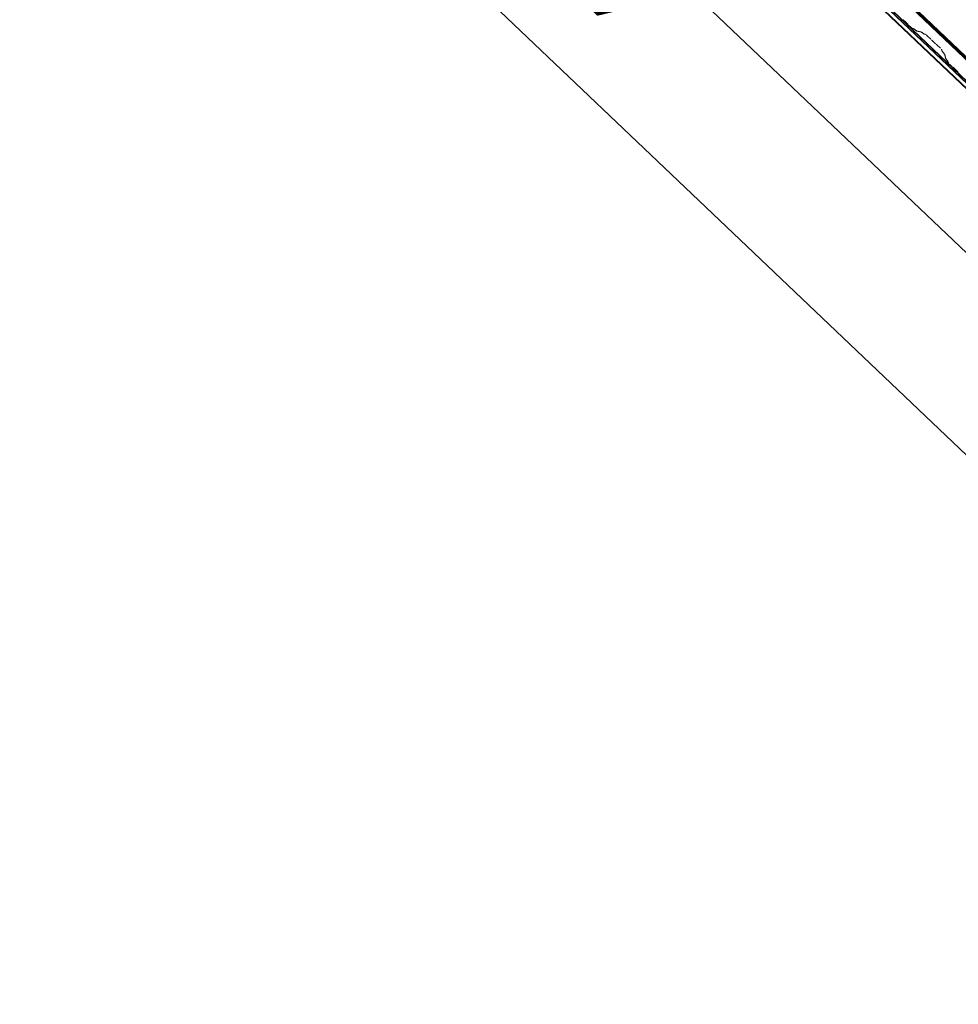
# Model space of a CAD drawing. Header units: metres. Extents: x 32343131.6 to 32343183.7, y 5699223.3 to 5699275.1.
# Tile 30 of 190: x 32343131.6 to 32343134.8, y 5699251.6 to 5699255. Entities that reach past the tile are written whole.
import ezdxf

# ---------------------------------------------------------------- set-up
doc = ezdxf.new("R2010")
doc.units = ezdxf.units.M
for name, color, linetype, lineweight in [('0-1', 7, 'Continuous', 5), ('A-ANNO-DIMS', 7, 'Continuous', 9), ('A-ANNO-DIMS-50', 7, 'Continuous', 9)]:
    doc.layers.add(name, color=color, linetype=linetype, lineweight=lineweight)
for name, color, linetype, lineweight, true_color in [('A-ROOF-1', 7, 'Continuous', 5, 0xcccccc), ('E-POWR-CNDT-1', 5, 'Continuous', 70, 0x0000ff), ('S-BEAM-1', 7, 'Continuous', 5, 0xcccccc)]:
    doc.layers.add(name, color=color, linetype=linetype, lineweight=lineweight, true_color=true_color)
doc.styles.add('Arial', font='arial.ttf', dxfattribs={"height": 0.15})
doc.dimstyles.new('Blitzschutz', dxfattribs={"dimscale": 0.3048, "dimtxt": 0.153039, "dimasz": 0.492126, "dimexe": 0.393701, "dimexo": 0.0625, "dimgap": 0.287073, "dimtad": 1, "dimlfac": 100, "dimrnd": 0.01, "dimdsep": 46, "dimtxsty": 'Arial', "dimblk1": 'OBLIQUE', "dimblk2": 'OBLIQUE', "dimsah": 1, "dimcen": 0.09, "dimdle": 0.393701, "dimadec": 0, "dimazin": 0, "dimtfac": 1, "dimtdec": 4, "dimtix": 1, "dimtmove": 0, "dimatfit": 3, "dimfxl": 0.393701, "dimfxlon": 1, "dimtvp": 1, "dimtfill": 1, "dimtolj": 1, "dimtzin": 0, "dimarcsym": 2})
doc.dimstyles.new('Diagonal_-_2_5mm_Arial', dxfattribs={"dimscale": 0.3048, "dimtxt": 0.153039, "dimasz": 0.492126, "dimexe": 0.393701, "dimexo": 0.0625, "dimgap": 0.287073, "dimtad": 1, "dimdec": 0, "dimlfac": 1000, "dimdsep": 46, "dimtxsty": 'Arial', "dimblk1": 'OBLIQUE', "dimblk2": 'OBLIQUE', "dimsah": 1, "dimcen": 0.09, "dimdle": 0.393701, "dimadec": 0, "dimazin": 0, "dimtfac": 1, "dimtdec": 4, "dimtix": 1, "dimtmove": 0, "dimatfit": 3, "dimfxl": 0.393701, "dimfxlon": 1, "dimtvp": 1, "dimtfill": 1, "dimtolj": 1, "dimtzin": 0, "dimarcsym": 2})

# ---------------------------------------------------------------- blocks, each defined once
blk = doc.blocks.new('Ortgang Hochpunkt - Ortgang Hochpunkt-3544340-TGA_190_LP5_GR_DA-TGA-01_G_')
at = {"layer": 'A-ROOF-1'}
for p, q in [((57.4707, 5.199), (54.5924, 7.9373)), ((57.4673, 5.2032), (54.5929, 7.9378)), ((57.4598, 5.2177), (54.5966, 7.9417)), ((89.3588, -25.1579), (54.5828, 7.9273)), ((54.5837, 7.9281), (89.3597, -25.1571)), ((57.4608, 5.2155), (54.7952, 7.7515))]:
    blk.add_line(p, q, dxfattribs=at)
blk = doc.blocks.new('ARC_190_LPX_FM_Stellplätze_rvt-1-TGA_190_LP5_GR_DA-TGA-01_G_')
at = {"layer": 'S-BEAM-1'}
for p, q in [((32343134.6251, 5699254.9788), (32343134.6204, 5699254.9826)), ((32343134.6211, 5699254.9818), (32343134.6258, 5699254.978)), ((32343134.632, 5699254.9722), (32343134.636, 5699254.9676)), ((32343134.6368, 5699254.9669), (32343134.6328, 5699254.9715)), ((32343134.6397, 5699254.9638), (32343134.6472, 5699254.9567)), ((32343134.6473, 5699254.9568), (32343134.6398, 5699254.9639)), ((32343134.6564, 5699254.9521), (32343134.6519, 5699254.953)), ((32343134.653, 5699254.952), (32343134.6574, 5699254.9511)), ((32343134.6666, 5699254.9448), (32343134.6574, 5699254.9515)), ((32343134.6582, 5699254.9506), (32343134.6675, 5699254.9439)), ((32343134.6819, 5699254.9414), (32343134.6674, 5699254.9444)), ((32343134.6684, 5699254.9433), (32343134.6829, 5699254.9404)), ((32343134.6921, 5699254.9342), (32343134.6828, 5699254.9409)), ((32343134.6837, 5699254.9399), (32343134.6929, 5699254.9333)), ((32343134.6978, 5699254.9327), (32343134.6929, 5699254.9337)), ((32343134.6939, 5699254.9327), (32343134.6989, 5699254.9317)), ((32343134.7035, 5699254.9279), (32343134.7158, 5699254.9162)), ((32343134.7159, 5699254.9163), (32343134.7036, 5699254.928)), ((32343134.7192, 5699254.9126), (32343134.721, 5699254.9104)), ((32343134.722, 5699254.9096), (32343134.7202, 5699254.9118)), ((32343134.7314, 5699254.9011), (32343134.7291, 5699254.9028)), ((32343134.73, 5699254.9019), (32343134.7323, 5699254.9002)), ((32343134.736, 5699254.897), (32343134.7483, 5699254.8852)), ((32343134.7484, 5699254.8853), (32343134.7361, 5699254.8971)), ((32343134.7523, 5699254.8808), (32343134.7536, 5699254.8759)), ((32343134.7547, 5699254.8749), (32343134.7534, 5699254.8798)), ((32343134.7542, 5699254.875), (32343134.7613, 5699254.8661)), ((32343134.7623, 5699254.8653), (32343134.7552, 5699254.8742)), ((32343134.7618, 5699254.8653), (32343134.7655, 5699254.851)), ((32343134.7666, 5699254.85), (32343134.7629, 5699254.8643)), ((32343134.7661, 5699254.8501), (32343134.7732, 5699254.8412)), ((32343134.7742, 5699254.8404), (32343134.7671, 5699254.8492)), ((32343134.7737, 5699254.8404), (32343134.7748, 5699254.836)), ((32343134.7759, 5699254.835), (32343134.7748, 5699254.8394)), ((32343134.7798, 5699254.8305), (32343134.7874, 5699254.8233)), ((32343134.7874, 5699254.8234), (32343134.7799, 5699254.8306)), ((32343134.7954, 5699254.8168), (32343134.7906, 5699254.8206)), ((32343134.7913, 5699254.8198), (32343134.7961, 5699254.816)), ((32343134.8022, 5699254.8102), (32343134.8063, 5699254.8056)), ((32343134.8071, 5699254.805), (32343134.8031, 5699254.8095))]:
    blk.add_line(p, q, dxfattribs=at)
for centre, major_axis, ratio, start_param, end_param in [((32343134.6286, 5699254.9748), (-0.00543, 0.00517), 0.087156, 3.927882, 5.496896), ((32343134.6286, 5699254.9748), (-0.00435, 0.00414), 0.087156, 3.927885, 5.496895), ((32343134.6402, 5699254.9643), (-0.00543, 0.00517), 0.087156, 0.78629, 1.570796), ((32343134.6402, 5699254.9643), (-0.00435, 0.00414), 0.087156, 0.786288, 1.570796), ((32343134.6477, 5699254.9571), (-0.00543, 0.00517), 0.087156, 1.570796, 3.003603), ((32343134.6477, 5699254.9571), (-0.00435, 0.00414), 0.087156, 1.570796, 3.003604), ((32343134.6617, 5699254.9469), (-0.00543, 0.00517), 0.087156, 5.711273, 6.145196), ((32343134.6617, 5699254.9469), (-0.00435, 0.00414), 0.087156, 5.711272, 6.145196), ((32343134.6631, 5699254.9485), (-0.00435, 0.00414), 0.087156, 2.569685, 3.003603), ((32343134.6631, 5699254.9485), (-0.00543, 0.00517), 0.087155, 2.569681, 3.003601), ((32343134.6872, 5699254.9363), (-0.00543, 0.00517), 0.087156, 5.711273, 6.145196), ((32343134.6872, 5699254.9363), (-0.00435, 0.00414), 0.087156, 5.711273, 6.145196), ((32343134.6886, 5699254.9379), (-0.00435, 0.00414), 0.087156, 2.569685, 3.003603), ((32343134.6886, 5699254.9379), (-0.00543, 0.00517), 0.087155, 2.569681, 3.003601), ((32343134.7031, 5699254.9276), (-0.00543, 0.00517), 0.087156, 4.712389, 6.145199), ((32343134.7031, 5699254.9276), (-0.00435, 0.00414), 0.087156, 4.712389, 6.145197), ((32343134.7154, 5699254.9158), (-0.00435, 0.00414), 0.087156, 3.741012, 4.712389), ((32343134.7154, 5699254.9158), (-0.00543, 0.00517), 0.087156, 3.74101, 4.712389), ((32343134.7258, 5699254.9064), (-0.00543, 0.00517), 0.087155, 0.599417, 2.542176), ((32343134.7258, 5699254.9064), (-0.00435, 0.00414), 0.087156, 0.599418, 2.542176), ((32343134.7357, 5699254.8966), (-0.00543, 0.00517), 0.087156, 4.712389, 5.68377), ((32343134.7357, 5699254.8966), (-0.00435, 0.00414), 0.087156, 4.712389, 5.683768), ((32343134.748, 5699254.8849), (-0.00435, 0.00414), 0.087155, 3.27958, 4.712389), ((32343134.748, 5699254.8849), (-0.00543, 0.00517), 0.087156, 3.279581, 4.712389), ((32343134.759, 5699254.8709), (-0.00543, 0.00517), 0.087156, 0.137989, 0.571913), ((32343134.759, 5699254.8709), (-0.00435, 0.00414), 0.087156, 0.137987, 0.571912), ((32343134.7575, 5699254.8694), (-0.00435, 0.00414), 0.087156, 3.279582, 3.713505), ((32343134.7575, 5699254.8694), (-0.00543, 0.00517), 0.087156, 3.279581, 3.713503), ((32343134.7709, 5699254.846), (-0.00543, 0.00517), 0.087156, 0.137989, 0.571909), ((32343134.7709, 5699254.846), (-0.00435, 0.00414), 0.087156, 0.13799, 0.571912), ((32343134.7694, 5699254.8445), (-0.00435, 0.00414), 0.087156, 3.279584, 3.713505), ((32343134.7694, 5699254.8445), (-0.00543, 0.00517), 0.087156, 3.279581, 3.713505), ((32343134.7803, 5699254.831), (-0.00543, 0.00517), 0.087156, 0.137989, 1.570796), ((32343134.7803, 5699254.831), (-0.00435, 0.00414), 0.087156, 0.137987, 1.570796), ((32343134.7878, 5699254.8238), (-0.00435, 0.00414), 0.087156, 1.570797, 2.355302), ((32343134.7878, 5699254.8238), (-0.00543, 0.00517), 0.087156, 1.570796, 2.355306), ((32343134.7989, 5699254.8128), (-0.00543, 0.00517), 0.087156, 3.927883, 5.496893), ((32343134.7989, 5699254.8128), (-0.00435, 0.00414), 0.087155, 3.927886, 5.496896), ((32343134.8104, 5699254.8023), (-0.00543, 0.00517), 0.087155, 0.78629, 1.570796), ((32343134.8104, 5699254.8023), (-0.00435, 0.00414), 0.087156, 0.786288, 1.570796)]:
    blk.add_ellipse(centre, major_axis=major_axis, ratio=ratio, start_param=start_param, end_param=end_param, dxfattribs=at)
at = {"layer": 'A-ROOF-1'}
blk.add_blockref('Ortgang Hochpunkt - Ortgang Hochpunkt-3544340-TGA_190_LP5_GR_DA-TGA-01_G_', (32343077.7673, 5699249.1855), dxfattribs=at)
blk = doc.blocks.new('DIMBLOCK11-TGA_190_LP5_GR_DA-TGA-01_G_')
at = {"layer": 'A-ANNO-DIMS-50', "transparency": 16777216}
for p, q in [((32343140.4054, 5699248.199), (32343131.6244, 5699256.5531)), ((32343131.7114, 5699256.4703), (32343131.7941, 5699256.5573)), ((32343131.7114, 5699256.4703), (32343131.6287, 5699256.3834)), ((32343140.4054, 5699248.199), (32343140.4881, 5699248.286)), ((32343140.4054, 5699248.199), (32343140.3226, 5699248.1121))]:
    blk.add_line(p, q, dxfattribs=at)
at = {"layer": 'A-ANNO-DIMS-50', "lineweight": 35, "transparency": 16777216}
for p, q in [((32343131.7114, 5699256.4703), (32343131.6053, 5699256.4677)), ((32343131.7114, 5699256.4703), (32343131.8174, 5699256.473)), ((32343140.4054, 5699248.199), (32343140.2993, 5699248.1964)), ((32343140.4054, 5699248.199), (32343140.5114, 5699248.2017))]:
    blk.add_line(p, q, dxfattribs=at)
at = {"layer": 'A-ANNO-DIMS-50', "color": 0, "transparency": 16777216, "insert": (32343136.1538, 5699251.8543), "char_height": 0.15, "width": 0.960613, "attachment_point": 1, "rotation": 136.4273, "line_spacing_factor": 0.941778, "style": 'Arial', "bg_fill": 3, "box_fill_scale": 1.25, "bg_fill_color": 256, "bg_fill_true_color": 13158600, "bg_fill_transparency": 0}
blk.add_mtext('1200 cm', dxfattribs=at)
blk = doc.blocks.new('_Oblique')
at = {"color": 0, "linetype": 'ByBlock', "lineweight": -2}
blk.add_line((-0.5, -0.5), (0.5, 0.5), dxfattribs=at)
blk = doc.blocks.new('DIMBLOCK14-TGA_190_LP5_GR_DA-TGA-01_G_')
at = {"layer": 'A-ANNO-DIMS-50', "transparency": 16777216}
for p, q in [((32343135.041, 5699253.9928), (32343131.9691, 5699256.9154)), ((32343132.0561, 5699256.8327), (32343132.1388, 5699256.9196)), ((32343132.0561, 5699256.8327), (32343131.9733, 5699256.7457)), ((32343134.954, 5699254.0755), (32343135.0368, 5699254.1625)), ((32343134.954, 5699254.0755), (32343134.8713, 5699253.9886))]:
    blk.add_line(p, q, dxfattribs=at)
at = {"layer": 'A-ANNO-DIMS-50', "lineweight": 35, "transparency": 16777216}
for p, q in [((32343132.0561, 5699256.8327), (32343131.95, 5699256.83)), ((32343132.0561, 5699256.8327), (32343132.1621, 5699256.8353)), ((32343134.954, 5699254.0755), (32343134.848, 5699254.0729)), ((32343134.954, 5699254.0755), (32343135.0601, 5699254.0782))]:
    blk.add_line(p, q, dxfattribs=at)
at = {"layer": 'A-ANNO-DIMS-50', "color": 0, "transparency": 16777216, "insert": (32343133.6252, 5699254.9502), "char_height": 0.15, "width": 1.042548, "attachment_point": 1, "rotation": 136.4272, "line_spacing_factor": 0.941778, "style": 'Arial', "bg_fill": 3, "box_fill_scale": 1.25, "bg_fill_color": 256, "bg_fill_true_color": 13158600, "bg_fill_transparency": 0}
blk.add_mtext('4000 mm', dxfattribs=at)

msp = doc.modelspace()

# ---------------------------------------------------------------- linework, layer by layer
at = {"layer": 'E-POWR-CNDT-1'}
msp.add_line((32343132.4093, 5699257.16061), (32343141.03622, 5699248.9531), dxfattribs=at)

# ---------------------------------------------------------------- block references
at = {"layer": '0-1'}
msp.add_blockref('ARC_190_LPX_FM_Stellplätze_rvt-1-TGA_190_LP5_GR_DA-TGA-01_G_', (0, 0), dxfattribs=at)

# ---------------------------------------------------------------- next in the draw order: dimensions: what is measured, and where the dimension line sits
at = {"layer": 'A-ANNO-DIMS'}
dim = msp.add_linear_dim(base=(32343131.71136, 5699256.47035), p1=(32343140.48808, 5699248.28599), p2=(32343131.79408, 5699256.55729), angle=316.42726, dimstyle='Blitzschutz', override={"dimpost": '<> cm', "dimfxl": 12}, dxfattribs=at)
dim.commit()
dim.dimension.update_dxf_attribs({"geometry": 'DIMBLOCK11-TGA_190_LP5_GR_DA-TGA-01_G_', "text_midpoint": (32343136.17146, 5699252.45358)})

# ---------------------------------------------------------------- next in the draw order: dimensions: what is measured, and where the dimension line sits
dim = msp.add_linear_dim(base=(32343132.05605, 5699256.83265), p1=(32343135.03676, 5699254.16249), p2=(32343132.13877, 5699256.91959), angle=316.42716, dimstyle='Diagonal_-_2_5mm_Arial', override={"dimpost": '<> mm', "dimfxl": 4}, dxfattribs=at)
dim.commit()
dim.dimension.update_dxf_attribs({"geometry": 'DIMBLOCK14-TGA_190_LP5_GR_DA-TGA-01_G_', "text_midpoint": (32343133.61815, 5699255.57298)})

doc.saveas('drawing.dxf')
